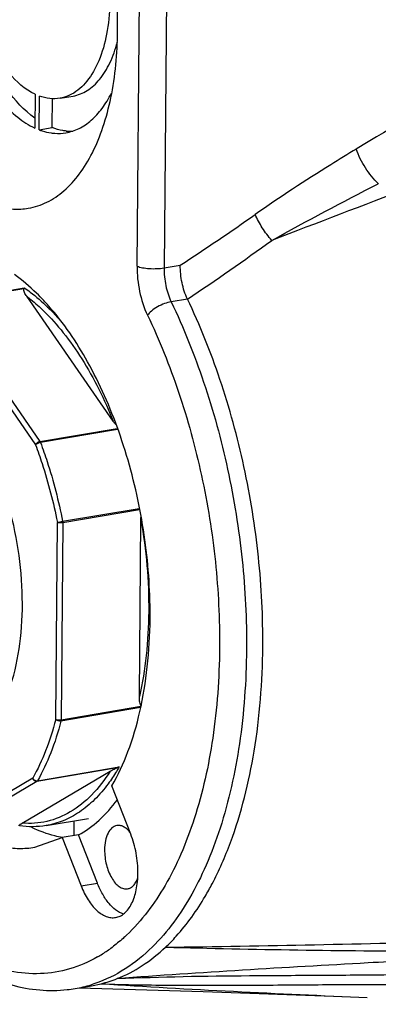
# Model space of a CAD drawing. Header units: millimetres. Extents: x 12 to 2508, y 25 to 1770.
# Tile 36 of 53: x 2173 to 2191, y 777 to 827. Entities that reach past the tile are written whole.
import ezdxf

# ---------------------------------------------------------------- set-up
doc = ezdxf.new("R2010")
doc.units = ezdxf.units.MM
for name, color, linetype in [('CABLE_PBL76', 7, 'Continuous'), ('COVER_J_ABL73', 7, 'Continuous'), ('COVER_J_PBL75', 7, 'Continuous'), ('new_view_8_VBL72', 7, 'Continuous'), ('PLATE_J_PBL74', 7, 'Continuous')]:
    doc.layers.add(name, color=color, linetype=linetype)

# ---------------------------------------------------------------- blocks, each defined once
blk = doc.blocks.new('PLATE_J_PBL74', base_point=(1217.389, 1067.36))
at = {"layer": 'PLATE_J_PBL74', "color": 7}
for p, q in [((1182.575, 1073.042), (1182.56, 1071.308)), ((1182.779, 1071.216), (1182.794, 1072.95)), ((1183.448, 1071.329), (1183.461, 1072.835)), ((1183.853, 1072.839), (1184.522, 1072.952)), ((1182.779, 1071.216), (1183.448, 1071.329)), ((1184.566, 1035.718), (1184.56, 1034.958))]:
    blk.add_line(p, q, dxfattribs=at)
for centre, radius, start, end in [((1184.423, 1073.673), 2.53, 264.4299, 267.9255), ((1184.42, 1073.599), 2.455, 267.928, 272.3113)]:
    blk.add_arc(centre, radius, start, end, dxfattribs=at)
for points, knots in [([(1178.079, 1081.203), (1178.084, 1080.134), (1178.322, 1078.019), (1179.109, 1075.526), (1180.021, 1073.778), (1180.784, 1072.702), (1181.619, 1071.86), (1182.246, 1071.453), (1182.56, 1071.308)], [0, 0, 0, 0, 0.283097, 0.559922, 0.68753, 0.804167, 0.908314, 1, 1, 1, 1]), ([(1182.562, 1071.813), (1182.004, 1072.213), (1180.97, 1073.347), (1179.829, 1075.485), (1179.039, 1078.028), (1178.798, 1079.853), (1178.76, 1080.778)], [0, 0, 0, 0, 0.205725, 0.451109, 0.722474, 1, 1, 1, 1]), ([(1182.575, 1073.042), (1182.054, 1073.288), (1181.341, 1073.927), (1180.594, 1074.985), (1179.88, 1076.353), (1179.263, 1078.301), (1179.073, 1079.954), (1179.066, 1080.79)], [0, 0, 0, 0, 0.195391, 0.312201, 0.43988, 0.716699, 1, 1, 1, 1]), ([(1186.41, 1077.717), (1186.396, 1077.184), (1186.299, 1076.175), (1185.915, 1074.805), (1185.322, 1073.722), (1184.75, 1073.205), (1184.449, 1073.044)], [0, 0, 0, 0, 0.303877, 0.574536, 0.805498, 1, 1, 1, 1]), ([(1184.523, 1072.952), (1184.778, 1072.995), (1185.301, 1073.205), (1185.95, 1073.816), (1186.466, 1074.68), (1186.699, 1075.356), (1186.796, 1075.723)], [0, 0, 0, 0, 0.206305, 0.434544, 0.697952, 1, 1, 1, 1]), ([(1183.854, 1072.839), (1183.681, 1072.81), (1183.318, 1072.801), (1182.967, 1072.887), (1182.794, 1072.95)], [0, 0, 0, 0, 0.487544, 1, 1, 1, 1]), ([(1184.449, 1073.044), (1184.401, 1073.019), (1184.212, 1072.927), (1184.008, 1072.865), (1183.854, 1072.839)], [0, 0, 0, 0, 0.254598, 1, 1, 1, 1]), ([(1184.152, 1071.064), (1184.386, 1071.103), (1184.857, 1071.259), (1185.493, 1071.697), (1186.053, 1072.322), (1186.353, 1072.824), (1186.49, 1073.098)], [0, 0, 0, 0, 0.221502, 0.456085, 0.713694, 1, 1, 1, 1]), ([(1182.779, 1071.216), (1182.831, 1071.197), (1183.033, 1071.126), (1183.243, 1071.078), (1183.401, 1071.055)], [0, 0, 0, 0, 0.256528, 1, 1, 1, 1]), ([(1184.178, 1071.155), (1184.117, 1071.161), (1183.869, 1071.194), (1183.626, 1071.262), (1183.448, 1071.329)], [0, 0, 0, 0, 0.243645, 1, 1, 1, 1]), ([(1183.401, 1071.055), (1183.464, 1071.047), (1183.714, 1071.021), (1183.967, 1071.033), (1184.152, 1071.064)], [0, 0, 0, 0, 0.254165, 1, 1, 1, 1])]:
    blk.add_open_spline(points, degree=3, knots=knots, dxfattribs=at)
blk = doc.blocks.new('COVER_J_PBL75', base_point=(1209.479, 1067.055))
at = {"layer": 'COVER_J_PBL75', "color": 2}
for p, q in [((1187.808, 1064.213), (1188.023, 1089.295)), ((1189.407, 1089.206), (1189.192, 1064.124)), ((1189.192, 1064.124), (1190.029, 1064.265)), ((1190.396, 1062.523), (1189.56, 1062.382)), ((1184.934, 1032.385), (1185.77, 1032.526))]:
    blk.add_line(p, q, dxfattribs=at)
at = {"layer": 'COVER_J_PBL75', "color": 7}
for p, q in [((1183.274, 1062.139), (1183.26, 1062.157)), ((1183.28, 1062.16), (1183.265, 1062.177)), ((1187.486, 1035.045), (1186.519, 1037.518)), ((1182.555, 1034.365), (1183.967, 1034.858)), ((1184.803, 1034.999), (1183.967, 1034.858)), ((1183.967, 1034.858), (1184.934, 1032.385)), ((1185.77, 1032.526), (1184.803, 1034.999)), ((1184.637, 1027.11), (1185.474, 1027.251)), ((1185.474, 1027.251), (1185.968, 1027.354))]:
    blk.add_line(p, q, dxfattribs=at)
blk.add_lwpolyline([(1184.845, 1027.145), (1191.209, 1026.962), (1197.885, 1026.716), (1199.616, 1026.642)], dxfattribs=at)
at = {"layer": 'COVER_J_PBL75', "color": 2}
for centre, radius, start, end in [((1117.067, 1176.237), 133.646, 303.0887, 305.07928), ((1112.506, 1178.92), 140.054, 303.78976, 305.94794), ((1181.948, 1035.353), 7.648, 302.2867, 306.7499), ((1182.197, 1034.967), 7.189, 299.8532, 302.2514), ((1183.556, 1033.521), 6.502, 279.5748, 286.9078)]:
    blk.add_arc(centre, radius, start, end, dxfattribs=at)
at = {"layer": 'COVER_J_PBL75', "color": 7}
for centre, radius, start, end in [((1173.817, 1053.823), 12.612, 41.4839, 43.1674), ((1161.675, 1046.319), 26.804, 359.5183, 2.6042), ((1184.354, 1033.791), 6.636, 284.0757, 291.5045), ((1183.444, 1034.195), 7.185, 276.2714, 279.5627)]:
    blk.add_arc(centre, radius, start, end, dxfattribs=at)
at = {"layer": 'COVER_J_PBL75', "color": 2}
for points, knots in [([(1244.726, 1093.786), (1240.878, 1091.966), (1233.187, 1088.29), (1221.698, 1082.618), (1212.188, 1077.687), (1204.648, 1073.529), (1200.914, 1071.352), (1199.06, 1070.229)], [0, 0, 0, 0, 0.248403, 0.497513, 0.747763, 0.87353, 1, 1, 1, 1]), ([(1250.34, 1087.507), (1245.738, 1085.631), (1236.525, 1081.895), (1222.665, 1076.358), (1208.73, 1070.904), (1199.4, 1067.329), (1194.724, 1065.538)], [0, 0, 0, 0, 0.249297, 0.498757, 0.748767, 1, 1, 1, 1]), ([(1199.06, 1070.229), (1198.622, 1069.964), (1196.867, 1068.885), (1195.14, 1067.757), (1193.874, 1066.867)], [0, 0, 0, 0, 0.248739, 1, 1, 1, 1]), ([(1200.195, 1068.447), (1199.94, 1068.686), (1199.499, 1069.251), (1199.177, 1069.889), (1199.06, 1070.229)], [0, 0, 0, 0, 0.493277, 1, 1, 1, 1]), ([(1194.724, 1065.538), (1194.546, 1065.74), (1194.229, 1066.164), (1193.975, 1066.63), (1193.874, 1066.867)], [0, 0, 0, 0, 0.510627, 1, 1, 1, 1]), ([(1187.808, 1064.213), (1187.805, 1063.776), (1187.894, 1062.91), (1188.159, 1062.079), (1188.343, 1061.694)], [0, 0, 0, 0, 0.506113, 1, 1, 1, 1]), ([(1187.808, 1064.213), (1187.895, 1064.176), (1188.106, 1064.124), (1188.45, 1064.085), (1188.822, 1064.081), (1189.073, 1064.104), (1189.192, 1064.124)], [0, 0, 0, 0, 0.203015, 0.461496, 0.740212, 1, 1, 1, 1]), ([(1189.192, 1064.124), (1189.19, 1063.819), (1189.252, 1063.22), (1189.434, 1062.645), (1189.56, 1062.382)], [0, 0, 0, 0, 0.511966, 1, 1, 1, 1]), ([(1189.56, 1062.382), (1189.446, 1062.363), (1189.203, 1062.295), (1188.859, 1062.135), (1188.559, 1061.934), (1188.399, 1061.773), (1188.343, 1061.694)], [0, 0, 0, 0, 0.243224, 0.527788, 0.796351, 1, 1, 1, 1]), ([(1189.56, 1062.382), (1190.201, 1061.045), (1191.33, 1058.222), (1192.544, 1053.777), (1193.282, 1049.169), (1193.44, 1046.056), (1193.427, 1044.514)], [0, 0, 0, 0, 0.241481, 0.493614, 0.749005, 1, 1, 1, 1]), ([(1188.343, 1061.694), (1188.956, 1060.415), (1190.036, 1057.715), (1191.198, 1053.463), (1191.904, 1049.055), (1192.055, 1046.077), (1192.042, 1044.603)], [0, 0, 0, 0, 0.241481, 0.493614, 0.749005, 1, 1, 1, 1]), ([(1192.042, 1044.603), (1192.029, 1043.054), (1191.82, 1040.087), (1191.04, 1036.544), (1190.106, 1034.043), (1189.068, 1031.962), (1188.051, 1030.591), (1187.27, 1029.853)], [0, 0, 0, 0, 0.292892, 0.560484, 0.682815, 0.796826, 1, 1, 1, 1]), ([(1193.427, 1044.514), (1193.413, 1042.895), (1193.194, 1039.794), (1192.379, 1036.089), (1191.403, 1033.474), (1190.317, 1031.299), (1189.254, 1029.865), (1188.438, 1029.094)], [0, 0, 0, 0, 0.292892, 0.560484, 0.682815, 0.796826, 1, 1, 1, 1]), ([(1185.776, 1028.732), (1185.327, 1028.474), (1184.376, 1028.06), (1182.837, 1027.809), (1181.251, 1027.946), (1179.656, 1028.462), (1178.077, 1029.338), (1175.938, 1031.033), (1174.568, 1032.69), (1173.734, 1033.906)], [0, 0, 0, 0, 0.107592, 0.213004, 0.320775, 0.435007, 0.558771, 0.693929, 1, 1, 1, 1]), ([(1187.27, 1029.853), (1187.21, 1029.796), (1186.971, 1029.576), (1186.719, 1029.369), (1186.524, 1029.224)], [0, 0, 0, 0, 0.254203, 1, 1, 1, 1]), ([(1189.274, 1029.235), (1193.795, 1029.11), (1202.847, 1028.99), (1211.898, 1028.993), (1216.428, 1029.007)], [0, 0, 0, 0, 0.499618, 1, 1, 1, 1]), ([(1188.438, 1029.094), (1187.999, 1028.679), (1187.068, 1027.954), (1185.989, 1027.465), (1185.447, 1027.3)], [0, 0, 0, 0, 0.515517, 1, 1, 1, 1]), ([(1186.787, 1027.617), (1189.047, 1027.723), (1192.458, 1027.768), (1197.023, 1027.792), (1201.65, 1027.822), (1207.459, 1027.904), (1214.444, 1028.072), (1221.44, 1028.288), (1230.769, 1028.626), (1237.765, 1028.917), (1242.428, 1029.122)], [0, 0, 0, 0, 0.121939, 0.183791, 0.246048, 0.371262, 0.496886, 0.622639, 0.74843, 1, 1, 1, 1]), ([(1203.932, 1028.649), (1202.51, 1028.576), (1196.793, 1028.274), (1191.077, 1027.931), (1186.787, 1027.617)], [0, 0, 0, 0, 0.248674, 1, 1, 1, 1]), ([(1185.968, 1027.354), (1188.229, 1027.207), (1192.778, 1026.954), (1197.329, 1026.745), (1199.616, 1026.643)], [0, 0, 0, 0, 0.497404, 1, 1, 1, 1]), ([(1185.968, 1027.354), (1187.217, 1027.308), (1189.704, 1027.266), (1193.414, 1027.277), (1197.091, 1027.309), (1201.949, 1027.334), (1207.995, 1027.297), (1215.234, 1027.177), (1222.464, 1027.004), (1232.102, 1026.723), (1239.329, 1026.474), (1244.148, 1026.298)], [0, 0, 0, 0, 0.064444, 0.12816, 0.191284, 0.253969, 0.378634, 0.502954, 0.627196, 0.751435, 1, 1, 1, 1])]:
    blk.add_open_spline(points, degree=3, knots=knots, dxfattribs=at)
at = {"layer": 'COVER_J_PBL75', "color": 7}
for points, knots in [([(1186.811, 1076.271), (1186.82, 1077.307), (1186.679, 1079.397), (1186.049, 1082.436), (1185.038, 1085.249), (1184.099, 1086.952), (1183.57, 1087.708)], [0, 0, 0, 0, 0.258132, 0.519169, 0.770296, 1, 1, 1, 1]), ([(1173.652, 1081.776), (1173.644, 1080.845), (1173.756, 1078.968), (1174.268, 1076.213), (1175.099, 1073.609), (1176.205, 1071.294), (1177.53, 1069.391), (1179.01, 1067.994), (1180.383, 1067.299), (1181.461, 1067.121), (1181.977, 1067.148), (1182.226, 1067.19)], [0, 0, 0, 0, 0.150414, 0.303038, 0.451801, 0.591016, 0.716122, 0.824584, 0.917176, 0.95929, 1, 1, 1, 1]), ([(1182.226, 1067.19), (1182.554, 1067.246), (1183.216, 1067.463), (1184.109, 1068.076), (1184.897, 1068.951), (1185.565, 1070.063), (1186.103, 1071.385), (1186.649, 1073.456), (1186.801, 1075.127), (1186.811, 1076.271)], [0, 0, 0, 0, 0.091475, 0.188296, 0.29455, 0.412568, 0.543096, 0.685615, 1, 1, 1, 1]), ([(1190.396, 1062.523), (1190.269, 1062.789), (1190.087, 1063.365), (1190.026, 1063.963), (1190.029, 1064.265)], [0, 0, 0, 0, 0.493621, 1, 1, 1, 1]), ([(1183.016, 1062.451), (1182.896, 1062.579), (1182.427, 1063.057), (1181.916, 1063.494), (1181.514, 1063.782)], [0, 0, 0, 0, 0.261577, 1, 1, 1, 1]), ([(1188.451, 1047.537), (1188.388, 1048.937), (1188.053, 1051.718), (1186.99, 1055.686), (1185.437, 1059.228), (1184.047, 1061.29), (1183.28, 1062.16)], [0, 0, 0, 0, 0.266692, 0.530973, 0.779164, 1, 1, 1, 1]), ([(1194.263, 1044.655), (1194.276, 1046.196), (1194.119, 1049.31), (1193.38, 1053.918), (1192.166, 1058.363), (1191.037, 1061.186), (1190.396, 1062.523)], [0, 0, 0, 0, 0.25099, 0.506387, 0.758526, 1, 1, 1, 1]), ([(1186.519, 1037.518), (1186.843, 1038.078), (1187.412, 1039.324), (1188.01, 1041.382), (1188.382, 1043.67), (1188.471, 1045.27), (1188.478, 1046.094)], [0, 0, 0, 0, 0.218548, 0.460001, 0.721839, 1, 1, 1, 1]), ([(1192.6, 1034.605), (1193.163, 1036.118), (1193.985, 1039.451), (1194.248, 1042.862), (1194.263, 1044.655)], [0, 0, 0, 0, 0.473752, 1, 1, 1, 1]), ([(1184.803, 1034.999), (1185.182, 1035.205), (1185.919, 1035.743), (1186.519, 1036.427), (1186.799, 1036.806)], [0, 0, 0, 0, 0.477692, 1, 1, 1, 1]), ([(1183.98, 1034.862), (1183.848, 1034.884), (1183.306, 1034.998), (1182.784, 1035.198), (1182.408, 1035.384)], [0, 0, 0, 0, 0.241058, 1, 1, 1, 1]), ([(1186.772, 1035.483), (1186.68, 1035.468), (1186.488, 1035.366), (1186.292, 1035.077), (1186.169, 1034.687), (1186.143, 1034.392), (1186.141, 1034.235)], [0, 0, 0, 0, 0.187128, 0.411103, 0.684496, 1, 1, 1, 1]), ([(1187.437, 1035.141), (1187.388, 1035.201), (1187.289, 1035.307), (1187.12, 1035.426), (1186.945, 1035.491), (1186.827, 1035.493), (1186.772, 1035.483)], [0, 0, 0, 0, 0.295336, 0.555951, 0.786839, 1, 1, 1, 1]), ([(1179.272, 1034.999), (1179.79, 1034.72), (1180.614, 1034.402), (1181.744, 1034.28), (1182.29, 1034.32), (1182.555, 1034.365)], [0, 0, 0, 0, 0.520232, 0.762932, 1, 1, 1, 1]), ([(1187.855, 1033.027), (1187.857, 1033.372), (1187.795, 1034.06), (1187.61, 1034.727), (1187.486, 1035.045)], [0, 0, 0, 0, 0.501646, 1, 1, 1, 1]), ([(1191.306, 1031.844), (1191.429, 1032.054), (1191.922, 1032.944), (1192.33, 1033.88), (1192.6, 1034.605)], [0, 0, 0, 0, 0.239442, 1, 1, 1, 1]), ([(1173.529, 1033.802), (1174.242, 1032.728), (1175.403, 1031.232), (1177.181, 1029.556), (1178.93, 1028.253), (1180.833, 1027.347), (1182.795, 1026.992), (1183.759, 1027.001), (1184.229, 1027.053)], [0, 0, 0, 0, 0.291347, 0.42524, 0.551472, 0.783702, 0.893084, 1, 1, 1, 1]), ([(1186.141, 1034.235), (1186.139, 1033.978), (1186.202, 1033.475), (1186.42, 1032.898), (1186.674, 1032.532), (1186.878, 1032.34), (1187.097, 1032.228), (1187.251, 1032.218), (1187.32, 1032.229)], [0, 0, 0, 0, 0.302985, 0.590733, 0.716065, 0.824736, 0.917504, 1, 1, 1, 1]), ([(1186.708, 1030.757), (1186.79, 1030.771), (1186.955, 1030.825), (1187.179, 1030.978), (1187.376, 1031.197), (1187.61, 1031.586), (1187.803, 1032.206), (1187.852, 1032.741), (1187.855, 1033.027)], [0, 0, 0, 0, 0.091529, 0.188395, 0.294701, 0.412792, 0.685393, 1, 1, 1, 1]), ([(1187.32, 1032.229), (1187.376, 1032.239), (1187.49, 1032.281), (1187.636, 1032.404), (1187.758, 1032.578), (1187.818, 1032.716), (1187.844, 1032.791)], [0, 0, 0, 0, 0.212084, 0.442503, 0.703579, 1, 1, 1, 1]), ([(1184.934, 1032.385), (1185.032, 1032.134), (1185.254, 1031.679), (1185.685, 1031.128), (1186.115, 1030.829), (1186.463, 1030.74), (1186.629, 1030.744), (1186.708, 1030.757)], [0, 0, 0, 0, 0.314052, 0.585607, 0.809344, 0.907174, 1, 1, 1, 1]), ([(1187.118, 1030.932), (1186.824, 1031.024), (1186.417, 1031.37), (1186.021, 1031.959), (1185.847, 1032.328), (1185.77, 1032.526)], [0, 0, 0, 0, 0.431631, 0.701277, 1, 1, 1, 1]), ([(1189.274, 1029.235), (1189.464, 1029.414), (1190.235, 1030.206), (1190.879, 1031.117), (1191.306, 1031.844)], [0, 0, 0, 0, 0.236517, 1, 1, 1, 1]), ([(1189.274, 1029.235), (1194.373, 1029.29), (1204.526, 1029.526), (1219.702, 1029.962), (1234.796, 1030.35), (1244.838, 1030.565), (1249.853, 1030.661)], [0, 0, 0, 0, 0.252476, 0.502735, 0.751676, 1, 1, 1, 1]), ([(1186.787, 1027.617), (1187.236, 1027.794), (1188.123, 1028.26), (1188.902, 1028.884), (1189.274, 1029.235)], [0, 0, 0, 0, 0.485958, 1, 1, 1, 1])]:
    blk.add_open_spline(points, degree=3, knots=knots, dxfattribs=at)
at = {"layer": 'COVER_J_PBL75', "color": 2}
blk.add_open_spline([(1194.724, 1065.538), (1196.527, 1066.542), (1198.354, 1067.505), (1200.191, 1068.445)], degree=3, dxfattribs=at)
blk = doc.blocks.new('CABLE_PBL76', base_point=(1168.907, 1048.173))
at = {"layer": 'CABLE_PBL76', "color": 2}
for p, q in [((1177.837, 1062.396), (1182.018, 1063.101)), ((1181.996, 1063.051), (1177.875, 1062.356)), ((1177.652, 1062.184), (1182.598, 1055.037)), ((1177.875, 1062.356), (1182.821, 1055.209)), ((1182.821, 1055.209), (1186.79, 1055.878)), ((1186.81, 1055.816), (1182.852, 1055.149)), ((1183.989, 1051.108), (1187.925, 1051.772)), ((1187.942, 1051.699), (1183.996, 1051.034)), ((1183.633, 1040.933), (1183.719, 1051.052)), ((1183.996, 1051.034), (1183.91, 1040.915)), ((1183.91, 1040.915), (1187.997, 1041.604)), ((1186.792, 1038.444), (1182.672, 1037.75)), ((1182.703, 1037.784), (1186.884, 1038.488)), ((1182.451, 1037.911), (1177.419, 1034.939)), ((1182.672, 1037.75), (1177.639, 1034.777))]:
    blk.add_line(p, q, dxfattribs=at)
at = {"layer": 'CABLE_PBL76', "color": 7}
for p, q in [((1186.582, 1056.251), (1182.143, 1062.667)), ((1187.928, 1042.109), (1188.006, 1051.193)), ((1187.986, 1041.536), (1183.901, 1040.848)), ((1181.911, 1035.606), (1186.428, 1038.274)), ((1183.141, 1035.478), (1185.316, 1035.844))]:
    blk.add_line(p, q, dxfattribs=at)
for points, knots in [([(1182.018, 1063.101), (1182.016, 1063.097), (1182.007, 1063.082), (1182.001, 1063.064), (1181.996, 1063.051)], [0, 0, 0, 0, 0.211763, 1, 1, 1, 1]), ([(1182.143, 1062.667), (1182.121, 1062.698), (1182.081, 1062.761), (1182.029, 1062.858), (1181.994, 1062.952), (1181.985, 1063.022), (1181.996, 1063.051)], [0, 0, 0, 0, 0.272119, 0.533167, 0.779041, 1, 1, 1, 1]), ([(1186.725, 1056.074), (1186.711, 1056.089), (1186.661, 1056.145), (1186.614, 1056.205), (1186.582, 1056.251)], [0, 0, 0, 0, 0.256666, 1, 1, 1, 1]), ([(1188.004, 1041.646), (1187.986, 1041.679), (1187.961, 1041.753), (1187.933, 1041.908), (1187.927, 1042.029), (1187.928, 1042.109)], [0, 0, 0, 0, 0.239578, 0.488521, 1, 1, 1, 1]), ([(1186.428, 1038.274), (1186.478, 1038.303), (1186.597, 1038.366), (1186.72, 1038.42), (1186.792, 1038.444)], [0, 0, 0, 0, 0.434207, 1, 1, 1, 1]), ([(1181.759, 1035.472), (1181.756, 1035.473), (1181.751, 1035.482), (1181.76, 1035.495), (1181.772, 1035.509), (1181.782, 1035.518), (1181.788, 1035.523)], [0, 0, 0, 0, 0.167385, 0.37453, 0.657032, 1, 1, 1, 1]), ([(1183.141, 1035.478), (1182.916, 1035.44), (1182.456, 1035.4), (1181.995, 1035.435), (1181.766, 1035.469)], [0, 0, 0, 0, 0.49597, 1, 1, 1, 1]), ([(1181.788, 1035.523), (1181.796, 1035.53), (1181.835, 1035.56), (1181.877, 1035.586), (1181.911, 1035.606)], [0, 0, 0, 0, 0.215244, 1, 1, 1, 1])]:
    blk.add_open_spline(points, degree=3, knots=knots, dxfattribs=at)
at = {"layer": 'CABLE_PBL76', "color": 2}
for points, knots in [([(1182.018, 1063.101), (1182.121, 1063.031), (1182.543, 1062.729), (1182.935, 1062.387), (1183.218, 1062.113)], [0, 0, 0, 0, 0.240256, 1, 1, 1, 1]), ([(1182.143, 1062.667), (1182.217, 1062.611), (1182.519, 1062.375), (1182.805, 1062.12), (1183.013, 1061.918)], [0, 0, 0, 0, 0.24279, 1, 1, 1, 1]), ([(1183.218, 1062.113), (1183.274, 1062.058), (1183.503, 1061.831), (1183.721, 1061.594), (1183.88, 1061.411)], [0, 0, 0, 0, 0.244813, 1, 1, 1, 1]), ([(1183.013, 1061.918), (1183.374, 1061.567), (1184.074, 1060.781), (1185.364, 1058.939), (1186.138, 1057.363), (1186.582, 1056.251)], [0, 0, 0, 0, 0.224175, 0.466989, 1, 1, 1, 1]), ([(1182.598, 1055.037), (1182.615, 1055.081), (1182.683, 1055.156), (1182.773, 1055.201), (1182.821, 1055.209)], [0, 0, 0, 0, 0.487901, 1, 1, 1, 1]), ([(1182.852, 1055.149), (1182.803, 1055.141), (1182.731, 1055.118), (1182.648, 1055.076), (1182.612, 1055.051), (1182.598, 1055.037)], [0, 0, 0, 0, 0.536319, 0.795163, 1, 1, 1, 1]), ([(1182.598, 1055.037), (1182.716, 1054.72), (1183.171, 1053.415), (1183.517, 1052.074), (1183.719, 1051.052)], [0, 0, 0, 0, 0.24562, 1, 1, 1, 1]), ([(1182.821, 1055.209), (1182.824, 1055.205), (1182.836, 1055.186), (1182.846, 1055.166), (1182.852, 1055.149)], [0, 0, 0, 0, 0.235912, 1, 1, 1, 1]), ([(1182.852, 1055.149), (1182.972, 1054.827), (1183.433, 1053.505), (1183.784, 1052.145), (1183.989, 1051.108)], [0, 0, 0, 0, 0.24562, 1, 1, 1, 1]), ([(1178.468, 1039.184), (1178.685, 1039.254), (1179.115, 1039.452), (1179.7, 1039.895), (1180.23, 1040.478), (1180.879, 1041.47), (1181.491, 1043.019), (1181.891, 1045.155), (1181.965, 1047.521), (1181.709, 1049.977), (1181.138, 1052.377), (1180.548, 1053.902), (1180.202, 1054.618)], [0, 0, 0, 0, 0.04042, 0.083189, 0.129353, 0.179558, 0.292742, 0.422028, 0.563415, 0.711197, 0.858885, 1, 1, 1, 1]), ([(1183.719, 1051.052), (1183.759, 1051.063), (1183.849, 1051.082), (1183.94, 1051.1), (1183.989, 1051.108)], [0, 0, 0, 0, 0.452453, 1, 1, 1, 1]), ([(1183.996, 1051.034), (1183.947, 1051.026), (1183.872, 1051.024), (1183.779, 1051.034), (1183.737, 1051.045), (1183.719, 1051.052)], [0, 0, 0, 0, 0.537769, 0.796525, 1, 1, 1, 1]), ([(1188.006, 1051.193), (1188.279, 1049.636), (1188.486, 1047.293), (1188.318, 1044.25), (1188.085, 1042.802), (1187.928, 1042.109)], [0, 0, 0, 0, 0.519251, 0.766804, 1, 1, 1, 1]), ([(1183.633, 1040.933), (1183.491, 1040.385), (1183.165, 1039.349), (1182.707, 1038.362), (1182.451, 1037.911)], [0, 0, 0, 0, 0.521991, 1, 1, 1, 1]), ([(1183.901, 1040.848), (1183.758, 1040.292), (1183.427, 1039.241), (1182.963, 1038.241), (1182.703, 1037.784)], [0, 0, 0, 0, 0.521993, 1, 1, 1, 1]), ([(1183.633, 1040.933), (1183.65, 1040.926), (1183.692, 1040.915), (1183.785, 1040.905), (1183.86, 1040.907), (1183.91, 1040.915)], [0, 0, 0, 0, 0.203158, 0.461871, 1, 1, 1, 1]), ([(1183.901, 1040.848), (1183.853, 1040.839), (1183.754, 1040.852), (1183.664, 1040.898), (1183.633, 1040.933)], [0, 0, 0, 0, 0.513591, 1, 1, 1, 1]), ([(1183.91, 1040.915), (1183.91, 1040.909), (1183.909, 1040.887), (1183.906, 1040.864), (1183.901, 1040.848)], [0, 0, 0, 0, 0.26252, 1, 1, 1, 1]), ([(1186.884, 1038.488), (1186.841, 1038.412), (1186.668, 1038.118), (1186.479, 1037.833), (1186.328, 1037.629)], [0, 0, 0, 0, 0.256527, 1, 1, 1, 1]), ([(1186.428, 1038.274), (1186.153, 1037.836), (1185.554, 1037.046), (1184.447, 1036.142), (1183.206, 1035.628), (1182.335, 1035.57), (1181.911, 1035.606)], [0, 0, 0, 0, 0.281421, 0.534174, 0.768677, 1, 1, 1, 1]), ([(1182.451, 1037.911), (1182.475, 1037.868), (1182.553, 1037.798), (1182.655, 1037.776), (1182.703, 1037.784)], [0, 0, 0, 0, 0.506387, 1, 1, 1, 1]), ([(1182.672, 1037.75), (1182.626, 1037.742), (1182.522, 1037.774), (1182.465, 1037.862), (1182.451, 1037.911)], [0, 0, 0, 0, 0.475084, 1, 1, 1, 1]), ([(1182.703, 1037.784), (1182.701, 1037.78), (1182.693, 1037.767), (1182.681, 1037.755), (1182.672, 1037.75)], [0, 0, 0, 0, 0.274775, 1, 1, 1, 1]), ([(1186.328, 1037.629), (1186.115, 1037.339), (1185.662, 1036.808), (1184.884, 1036.159), (1184.041, 1035.701), (1183.441, 1035.528), (1183.141, 1035.478)], [0, 0, 0, 0, 0.274289, 0.528718, 0.768356, 1, 1, 1, 1])]:
    blk.add_open_spline(points, degree=3, knots=knots, dxfattribs=at)
blk.add_open_spline([(1183.989, 1051.108), (1183.994, 1051.084), (1183.996, 1051.059), (1183.996, 1051.034)], degree=3, dxfattribs=at)
at = {"layer": 'CABLE_PBL76', "color": 7}
for points in [[(1188.006, 1051.193), (1188.006, 1051.254), (1188.009, 1051.314), (1188.016, 1051.375)], [(1188.03, 1041.609), (1188.02, 1041.62), (1188.011, 1041.633), (1188.004, 1041.646)], [(1186.884, 1038.488), (1186.856, 1038.47), (1186.824, 1038.455), (1186.792, 1038.444)]]:
    blk.add_open_spline(points, degree=3, dxfattribs=at)
blk = doc.blocks.new('COVER_J_ABL73', base_point=(1203.054, 1067.36))
at = {"layer": 'CABLE_PBL76'}
blk.add_blockref('CABLE_PBL76', (1168.907, 1048.173), dxfattribs=at)
at = {"layer": 'COVER_J_PBL75'}
blk.add_blockref('COVER_J_PBL75', (1209.479, 1067.055), dxfattribs=at)
at = {"layer": 'PLATE_J_PBL74'}
blk.add_blockref('PLATE_J_PBL74', (1217.389, 1067.36), dxfattribs=at)
blk = doc.blocks.new('NEW_VIEW_8_VBL72', base_point=(1264.721, 1451.007))
at = {"layer": 'COVER_J_ABL73'}
blk.add_blockref('COVER_J_ABL73', (1203.054, 1067.36), dxfattribs=at)

msp = doc.modelspace()

# ---------------------------------------------------------------- block references
at = {"layer": 'new_view_8_VBL72'}
msp.add_blockref('NEW_VIEW_8_VBL72', (2255.626, 1201.366), dxfattribs=at)

doc.saveas('drawing.dxf')
